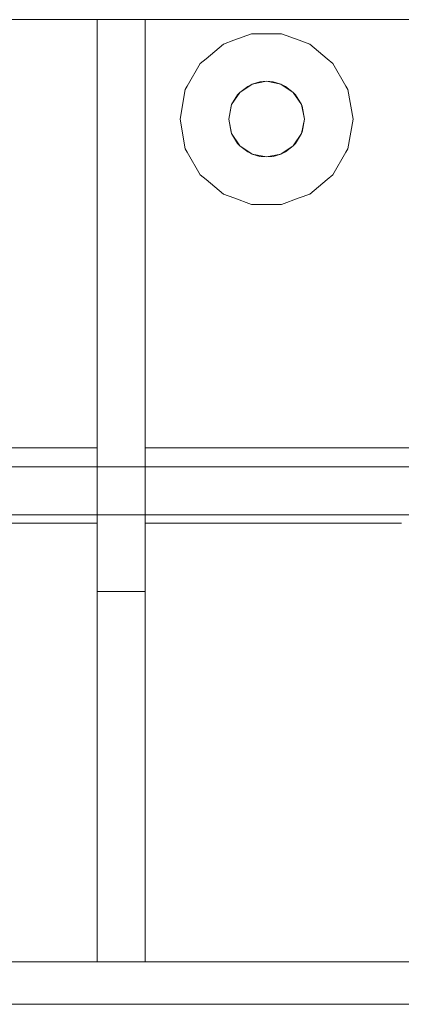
# Model space of a CAD drawing. Header units: millimetres. Extents: x 53746 to 116821, y -810352 to -765802.
# Tile 149 of 256: x 73253 to 73758, y -773224 to -771922. Entities that reach past the tile are written whole.
import ezdxf

# ---------------------------------------------------------------- set-up
doc = ezdxf.new("R2010")
doc.units = ezdxf.units.MM
doc.header["$MEASUREMENT"] = 0
for name, color, linetype, lineweight in [('Main Cradle Rails', 7, 'Continuous', 0), ('Side Cradle Stbd', 7, 'Continuous', 0), ('Side Cradle Tower Platform', 7, 'Continuous', 0), ('Tank and Accumulators', 7, 'Continuous', 0)]:
    doc.layers.add(name, color=color, linetype=linetype, lineweight=lineweight)

# ---------------------------------------------------------------- blocks, each defined once
blk = doc.blocks.new('*U57')
at = {"layer": 'Side Cradle Stbd', "color": 7, "linetype": 'Continuous', "lineweight": 0}
for p, q in [((-11927, 15589.3), (-12418.5, 15589.3)), ((-11372, 15589.3), (-11863.5, 15589.3)), ((-11927, 15489.3), (-12418.5, 15489.3)), ((-11524.6, 15489.3), (-11863.5, 15489.3))]:
    blk.add_line(p, q, dxfattribs=at)
at = {"layer": 'Side Cradle Tower Platform', "color": 7, "linetype": 'Continuous', "lineweight": 0}
for p, q in [((-14083.5, 16155.3), (-11453, 16155.3)), ((-11927, 16155.3), (-11927, 15399)), ((-11863.5, 15399), (-11863.5, 16155.3)), ((-14083.5, 15564), (-8022.5, 15564)), ((-8022.5, 15500.5), (-14083.5, 15500.5)), ((-11863.5, 15500.5), (-11863.5, 15500.5)), ((-11863.5, 15399), (-11927, 15399)), ((-11927, 14909.3), (-11927, 15399)), ((-11863.5, 14909.3), (-11863.5, 15399)), ((-11053, 14909.3), (-14083.5, 14909.3)), ((-11863.5, 14909.3), (-11863.5, 14909.3)), ((-8009, 14853.3), (-14097, 14853.3))]:
    blk.add_line(p, q, dxfattribs=at)
at = {"layer": 'Tank and Accumulators', "color": 7, "linetype": 'Continuous', "lineweight": 0}
for p, q in [((-11808.1, 16067.2), (-11810.6, 16062.9)), ((-11738.3, 16059.1), (-11749.2, 16042.9)), ((-11750, 16006.7), (-11753, 16023.8))]:
    blk.add_line(p, q, dxfattribs=at)
at = {"layer": 'Tank and Accumulators', "color": 7, "linetype": 'Continuous', "lineweight": 0, "flags": 128}
for points in [[(-11810.6, 16062.9), (-11817.5, 16023.8), (-11810.6, 15984.6), (-11808.1, 15980.3), (-11790.7, 15950.2), (-11783.1, 15943.8), (-11760.2, 15924.6), (-11746.3, 15919.5), (-11722.9, 15911), (-11703, 15911), (-11683.1, 15911), (-11659.7, 15919.5), (-11645.7, 15924.6), (-11622.9, 15943.8), (-11615.3, 15950.2), (-11597.9, 15980.3), (-11595.4, 15984.6), (-11588.5, 16023.8), (-11595.4, 16062.9), (-11597.9, 16067.2), (-11615.3, 16097.4), (-11622.9, 16103.7), (-11645.7, 16122.9), (-11659.7, 16128), (-11683.1, 16136.5), (-11703, 16136.5), (-11722.9, 16136.5), (-11746.3, 16128), (-11760.2, 16122.9), (-11783.1, 16103.7), (-11790.7, 16097.4), (-11808.1, 16067.2)], [(-11749.2, 16042.9), (-11753, 16023.8), (-11749.2, 16004.6), (-11738.3, 15988.4), (-11722.1, 15977.6), (-11703, 15973.8), (-11683.9, 15977.6), (-11667.6, 15988.4), (-11656.8, 16004.6), (-11653, 16023.8), (-11656.8, 16042.9), (-11667.6, 16059.1), (-11683.9, 16070), (-11703, 16073.8), (-11722.1, 16070), (-11738.3, 16059.1)], [(-11738.3, 16059.1), (-11728, 16067.1), (-11722.1, 16070)], [(-11722.1, 16070), (-11711.7, 16073), (-11703, 16073.8)], [(-11703, 16073.8), (-11694.3, 16073), (-11683.9, 16070)], [(-11683.9, 16070), (-11678, 16067.1), (-11667.6, 16059.1)], [(-11749.2, 16042.9), (-11741.3, 16055.9), (-11738.3, 16059.1)], [(-11667.6, 16059.1), (-11664.7, 16055.9), (-11656.8, 16042.9)], [(-11753, 16023.8), (-11750, 16040.9), (-11750, 16040.9)], [(-11750, 16040.9), (-11750, 16040.9), (-11749.2, 16042.9)], [(-11656.8, 16042.9), (-11656, 16040.9), (-11653, 16023.8)], [(-11653, 16023.8), (-11656, 16006.7), (-11656.8, 16004.6)], [(-11750, 16006.7), (-11750, 16006.7), (-11749.2, 16004.6)], [(-11749.2, 16004.6), (-11741.3, 15991.6), (-11741.3, 15991.6)], [(-11656.8, 16004.6), (-11664.7, 15991.6), (-11667.6, 15988.4)], [(-11738.3, 15988.4), (-11741.3, 15991.6), (-11741.3, 15991.6)], [(-11722.1, 15977.6), (-11728, 15980.5), (-11738.3, 15988.4)], [(-11703, 15973.8), (-11711.7, 15974.5), (-11722.1, 15977.6)], [(-11683.9, 15977.6), (-11694.3, 15974.5), (-11703, 15973.8)], [(-11667.6, 15988.4), (-11678, 15980.5), (-11683.9, 15977.6)]]:
    blk.add_lwpolyline(points, dxfattribs=at)

msp = doc.modelspace()

# ---------------------------------------------------------------- block references
at = {"layer": 'Main Cradle Rails', "color": 7, "linetype": 'Continuous', "lineweight": 0}
msp.add_blockref('*U57', (85283.05, -788076.95), dxfattribs=at)

doc.saveas('drawing.dxf')
